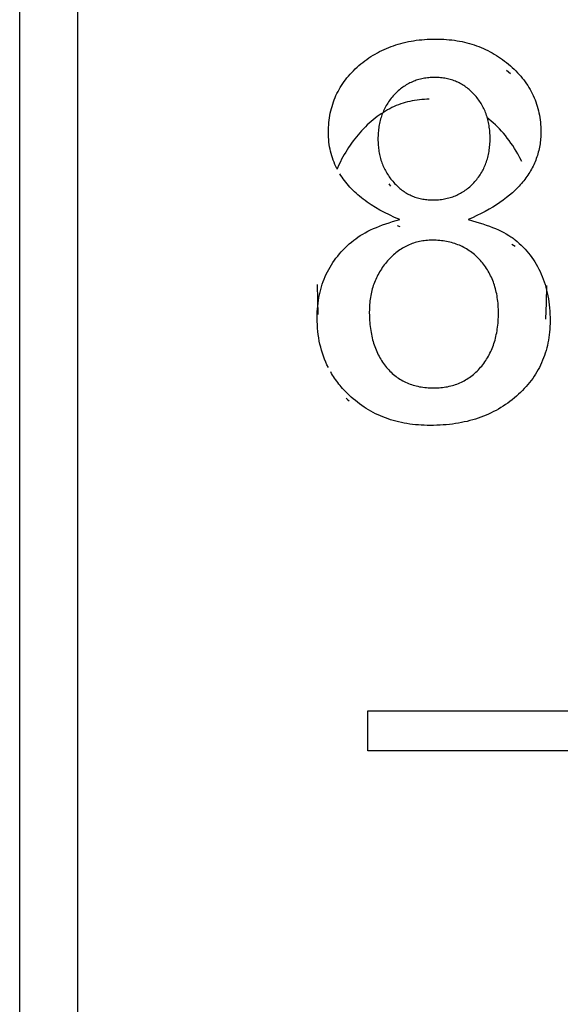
# Model space of a CAD drawing. Header units: millimetres. Extents: x -2637 to -1637, y 678 to 1678.
# Tile 231 of 256: x -2124.02 to -2121.22, y 1432.47 to 1437.57. Entities that reach past the tile are written whole.
import ezdxf

# ---------------------------------------------------------------- set-up
doc = ezdxf.new("R2010")
doc.units = ezdxf.units.MM
doc.layers.add('Make2D$B.SHOW mini', color=7, linetype='Continuous', true_color=0x000000)

msp = doc.modelspace()

# ---------------------------------------------------------------- linework, layer by layer
at = {"layer": 'Make2D$B.SHOW mini', "color": 18, "lineweight": -3, "true_color": 0x000000}
for points in [[(-2124.0173, 1410.5463), (-2124.0173, 1461.1519)], [(-2123.7173, 1401.1564), (-2123.7173, 1461.0548)], [(-2122.2636, 1437.3281), (-2122.2537, 1437.3365), (-2122.2436, 1437.3447), (-2122.2333, 1437.3525), (-2122.2229, 1437.3601), (-2122.2123, 1437.3675), (-2122.2015, 1437.3746), (-2122.1906, 1437.3814), (-2122.1795, 1437.388), (-2122.1683, 1437.3943), (-2122.1569, 1437.4003), (-2122.1454, 1437.4061), (-2122.1337, 1437.4116), (-2122.1218, 1437.4168), (-2122.1097, 1437.4218), (-2122.0976, 1437.4265), (-2122.0852, 1437.4309), (-2122.0727, 1437.4351), (-2122.06, 1437.439), (-2122.0472, 1437.4427), (-2122.0342, 1437.446), (-2122.021, 1437.4491), (-2122.0077, 1437.452), (-2121.9943, 1437.4546), (-2121.9806, 1437.4569), (-2121.9668, 1437.4589), (-2121.9529, 1437.4607), (-2121.9388, 1437.4622), (-2121.9245, 1437.4634), (-2121.9101, 1437.4643), (-2121.8955, 1437.465), (-2121.8808, 1437.4654), (-2121.8659, 1437.4656)], [(-2121.8659, 1437.4656), (-2121.8517, 1437.4654), (-2121.8377, 1437.465), (-2121.8238, 1437.4643), (-2121.8101, 1437.4634), (-2121.7965, 1437.4622), (-2121.783, 1437.4607), (-2121.7697, 1437.4589), (-2121.7565, 1437.4568), (-2121.7434, 1437.4545), (-2121.7304, 1437.452), (-2121.7177, 1437.4491), (-2121.705, 1437.446), (-2121.6925, 1437.4426), (-2121.6801, 1437.4389), (-2121.6678, 1437.435), (-2121.6557, 1437.4308), (-2121.6437, 1437.4263), (-2121.6319, 1437.4215), (-2121.6201, 1437.4165), (-2121.6086, 1437.4112), (-2121.5971, 1437.4057), (-2121.5858, 1437.3999), (-2121.5746, 1437.3938), (-2121.5636, 1437.3874), (-2121.5527, 1437.3808), (-2121.542, 1437.3739), (-2121.5313, 1437.3667), (-2121.5208, 1437.3593), (-2121.5105, 1437.3516), (-2121.5003, 1437.3436), (-2121.4902, 1437.3353), (-2121.4802, 1437.3268)], [(-2122.4211, 1436.9827), (-2122.4209, 1436.9956), (-2122.4205, 1437.0084), (-2122.4197, 1437.0211), (-2122.4186, 1437.0336), (-2122.4173, 1437.046), (-2122.4156, 1437.0583), (-2122.4136, 1437.0704), (-2122.4114, 1437.0823), (-2122.4088, 1437.0942), (-2122.4059, 1437.1059), (-2122.4027, 1437.1174), (-2122.3992, 1437.1289), (-2122.3954, 1437.1401), (-2122.3913, 1437.1513), (-2122.3868, 1437.1623), (-2122.3821, 1437.1732), (-2122.377, 1437.1839), (-2122.3717, 1437.1945), (-2122.366, 1437.2049), (-2122.36, 1437.2152), (-2122.3537, 1437.2254), (-2122.3471, 1437.2355), (-2122.3402, 1437.2453), (-2122.3329, 1437.2551), (-2122.3254, 1437.2647), (-2122.3175, 1437.2742), (-2122.3093, 1437.2835), (-2122.3008, 1437.2927), (-2122.292, 1437.3018), (-2122.2829, 1437.3107), (-2122.2734, 1437.3195), (-2122.2636, 1437.3281)], [(-2121.4802, 1437.3268), (-2121.4706, 1437.3182), (-2121.4613, 1437.3094), (-2121.4522, 1437.3005), (-2121.4435, 1437.2915), (-2121.435, 1437.2823), (-2121.4269, 1437.273), (-2121.4191, 1437.2636), (-2121.4116, 1437.254), (-2121.4043, 1437.2443), (-2121.3974, 1437.2345), (-2121.3908, 1437.2245), (-2121.3845, 1437.2145), (-2121.3785, 1437.2043), (-2121.3728, 1437.1939), (-2121.3674, 1437.1834), (-2121.3624, 1437.1728), (-2121.3576, 1437.1621), (-2121.3531, 1437.1512), (-2121.349, 1437.1402), (-2121.3451, 1437.1291), (-2121.3416, 1437.1178), (-2121.3383, 1437.1065), (-2121.3354, 1437.0949), (-2121.3328, 1437.0833), (-2121.3305, 1437.0715), (-2121.3284, 1437.0596), (-2121.3267, 1437.0476), (-2121.3254, 1437.0354), (-2121.3243, 1437.0231), (-2121.3235, 1437.0107), (-2121.323, 1436.9981), (-2121.3229, 1436.9854)], [(-2121.8713, 1437.2668), (-2121.8791, 1437.2668), (-2121.8869, 1437.2665), (-2121.8945, 1437.266), (-2121.9021, 1437.2654), (-2121.9097, 1437.2646), (-2121.9171, 1437.2637), (-2121.9244, 1437.2625), (-2121.9317, 1437.2612), (-2121.9389, 1437.2597), (-2121.946, 1437.258), (-2121.953, 1437.2562), (-2121.96, 1437.2541), (-2121.9668, 1437.2519), (-2121.9736, 1437.2495), (-2121.9803, 1437.247), (-2121.9869, 1437.2443), (-2121.9935, 1437.2413), (-2121.9999, 1437.2383), (-2122.0063, 1437.235), (-2122.0126, 1437.2316), (-2122.0188, 1437.228), (-2122.0249, 1437.2242), (-2122.031, 1437.2202), (-2122.0369, 1437.2161), (-2122.0428, 1437.2118), (-2122.0486, 1437.2073), (-2122.0543, 1437.2026), (-2122.0599, 1437.1978), (-2122.0654, 1437.1927), (-2122.0709, 1437.1875), (-2122.0763, 1437.1822), (-2122.0815, 1437.1766)], [(-2121.6672, 1437.1787), (-2121.6723, 1437.1841), (-2121.6774, 1437.1893), (-2121.6827, 1437.1943), (-2121.688, 1437.1992), (-2121.6934, 1437.2038), (-2121.6989, 1437.2084), (-2121.7045, 1437.2127), (-2121.7102, 1437.2169), (-2121.7159, 1437.221), (-2121.7217, 1437.2248), (-2121.7276, 1437.2285), (-2121.7336, 1437.2321), (-2121.7397, 1437.2354), (-2121.7459, 1437.2386), (-2121.7521, 1437.2417), (-2121.7584, 1437.2445), (-2121.7649, 1437.2472), (-2121.7713, 1437.2497), (-2121.7779, 1437.2521), (-2121.7846, 1437.2542), (-2121.7914, 1437.2562), (-2121.7982, 1437.2581), (-2121.8051, 1437.2597), (-2121.8121, 1437.2612), (-2121.8192, 1437.2625), (-2121.8264, 1437.2637), (-2121.8337, 1437.2646), (-2121.841, 1437.2654), (-2121.8485, 1437.2661), (-2121.856, 1437.2665), (-2121.8636, 1437.2668), (-2121.8713, 1437.2668)], [(-2121.4802, 1437.2857), (-2121.49, 1437.294), (-2121.4999, 1437.3021)], [(-2122.0815, 1437.1766), (-2122.0867, 1437.1709), (-2122.0918, 1437.1651), (-2122.0967, 1437.1591), (-2122.1014, 1437.1531), (-2122.1059, 1437.147), (-2122.1102, 1437.1408), (-2122.1144, 1437.1345), (-2122.1184, 1437.1281), (-2122.1223, 1437.1216), (-2122.126, 1437.1151), (-2122.1295, 1437.1084), (-2122.1328, 1437.1016), (-2122.136, 1437.0948), (-2122.139, 1437.0879), (-2122.1419, 1437.0808), (-2122.1445, 1437.0737), (-2122.147, 1437.0665), (-2122.1494, 1437.0592), (-2122.1516, 1437.0519), (-2122.1536, 1437.0444), (-2122.1554, 1437.0369), (-2122.1571, 1437.0292), (-2122.1587, 1437.0215), (-2122.16, 1437.0137), (-2122.1612, 1437.0058), (-2122.1623, 1436.9979), (-2122.1631, 1436.9898), (-2122.1639, 1436.9817), (-2122.1644, 1436.9735), (-2122.1648, 1436.9652), (-2122.1651, 1436.9568), (-2122.1651, 1436.9483)], [(-2121.5856, 1436.9511), (-2121.5857, 1436.9598), (-2121.5859, 1436.9684), (-2121.5863, 1436.9769), (-2121.5868, 1436.9853), (-2121.5876, 1436.9936), (-2121.5884, 1437.0018), (-2121.5895, 1437.0098), (-2121.5907, 1437.0178), (-2121.592, 1437.0257), (-2121.5935, 1437.0335), (-2121.5952, 1437.0411), (-2121.597, 1437.0487), (-2121.599, 1437.0562), (-2121.6012, 1437.0635), (-2121.6035, 1437.0708), (-2121.6059, 1437.0779), (-2121.6086, 1437.085), (-2121.6113, 1437.0919), (-2121.6143, 1437.0988), (-2121.6174, 1437.1055), (-2121.6207, 1437.1122), (-2121.6241, 1437.1187), (-2121.6277, 1437.1252), (-2121.6314, 1437.1315), (-2121.6353, 1437.1378), (-2121.6394, 1437.1439), (-2121.6436, 1437.15), (-2121.648, 1437.1559), (-2121.6526, 1437.1618), (-2121.6573, 1437.1675), (-2121.6621, 1437.1732), (-2121.6672, 1437.1787)], [(-2121.8997, 1437.154), (-2121.9126, 1437.1538), (-2121.9254, 1437.1533), (-2121.9381, 1437.1525), (-2121.9506, 1437.1513), (-2121.9631, 1437.1498), (-2121.9754, 1437.1479), (-2121.9877, 1437.1457), (-2121.9998, 1437.1432), (-2122.0118, 1437.1403), (-2122.0237, 1437.1371), (-2122.0355, 1437.1336), (-2122.0472, 1437.1297), (-2122.0588, 1437.1254), (-2122.0703, 1437.1209), (-2122.0817, 1437.116), (-2122.093, 1437.1107), (-2122.1041, 1437.1051), (-2122.1152, 1437.0992), (-2122.1262, 1437.0929), (-2122.137, 1437.0863), (-2122.1478, 1437.0794), (-2122.1584, 1437.0721), (-2122.169, 1437.0645), (-2122.1795, 1437.0565), (-2122.1898, 1437.0482), (-2122.2001, 1437.0396), (-2122.2102, 1437.0306), (-2122.2203, 1437.0213), (-2122.2302, 1437.0116), (-2122.2401, 1437.0016), (-2122.2498, 1436.9912), (-2122.2595, 1436.9806)], [(-2121.4421, 1436.8709), (-2121.4508, 1436.8857), (-2121.4596, 1436.9), (-2121.4687, 1436.914), (-2121.4779, 1436.9275), (-2121.4873, 1436.9407), (-2121.4969, 1436.9535), (-2121.5066, 1436.9658), (-2121.5166, 1436.9778), (-2121.5267, 1436.9894), (-2121.537, 1437.0006), (-2121.5475, 1437.0114), (-2121.5582, 1437.0218), (-2121.5691, 1437.0318), (-2121.5801, 1437.0414), (-2121.5914, 1437.0507), (-2121.6028, 1437.0595)], [(-2122.3777, 1436.7954), (-2122.383, 1436.8061), (-2122.3879, 1436.817), (-2122.3924, 1436.828), (-2122.3967, 1436.8391), (-2122.4006, 1436.8503), (-2122.4041, 1436.8617), (-2122.4074, 1436.8732), (-2122.4102, 1436.8848), (-2122.4128, 1436.8966), (-2122.415, 1436.9085), (-2122.4168, 1436.9205), (-2122.4184, 1436.9327), (-2122.4195, 1436.945), (-2122.4204, 1436.9574), (-2122.4209, 1436.97), (-2122.4211, 1436.9827)], [(-2122.2595, 1436.9806), (-2122.2682, 1436.9704), (-2122.2768, 1436.9601), (-2122.2852, 1436.9495), (-2122.2934, 1436.9387), (-2122.3015, 1436.9276), (-2122.3094, 1436.9163), (-2122.3171, 1436.9048), (-2122.3246, 1436.8931), (-2122.3319, 1436.8811), (-2122.3391, 1436.8689), (-2122.346, 1436.8564), (-2122.3528, 1436.8437), (-2122.3595, 1436.8308), (-2122.3659, 1436.8177), (-2122.3783, 1436.7907)], [(-2121.3229, 1436.9854), (-2121.323, 1436.9763), (-2121.3233, 1436.9673), (-2121.3237, 1436.9583), (-2121.3244, 1436.9494), (-2121.3252, 1436.9405), (-2121.3262, 1436.9317), (-2121.3274, 1436.923), (-2121.3288, 1436.9143), (-2121.3304, 1436.9057), (-2121.3321, 1436.8972), (-2121.334, 1436.8887), (-2121.3362, 1436.8803), (-2121.3385, 1436.8719), (-2121.3409, 1436.8636), (-2121.3436, 1436.8554), (-2121.3465, 1436.8473), (-2121.3495, 1436.8392), (-2121.3527, 1436.8312), (-2121.3561, 1436.8232), (-2121.3597, 1436.8153), (-2121.3635, 1436.8075), (-2121.3675, 1436.7997), (-2121.3716, 1436.792), (-2121.3759, 1436.7843), (-2121.3805, 1436.7768), (-2121.3851, 1436.7692), (-2121.39, 1436.7618), (-2121.3951, 1436.7544), (-2121.4003, 1436.7471), (-2121.4058, 1436.7398), (-2121.4114, 1436.7326), (-2121.4172, 1436.7255), (-2121.4231, 1436.7184), (-2121.4293, 1436.7114), (-2121.4357, 1436.7045), (-2121.4422, 1436.6976), (-2121.4489, 1436.6908), (-2121.4558, 1436.6841), (-2121.4629, 1436.6774), (-2121.4701, 1436.6708), (-2121.4852, 1436.6577), (-2121.501, 1436.645), (-2121.5175, 1436.6324), (-2121.5348, 1436.6202), (-2121.5528, 1436.6082), (-2121.5716, 1436.5964), (-2121.591, 1436.5849), (-2121.6112, 1436.5737), (-2121.6322, 1436.5627), (-2121.6538, 1436.552), (-2121.6762, 1436.5415), (-2121.6993, 1436.5313)], [(-2122.1651, 1436.9483), (-2122.1651, 1436.94), (-2122.1648, 1436.9317), (-2122.1644, 1436.9236), (-2122.1639, 1436.9155), (-2122.1631, 1436.9075), (-2122.1623, 1436.8996), (-2122.1612, 1436.8918), (-2122.1601, 1436.8841), (-2122.1587, 1436.8765), (-2122.1572, 1436.8689), (-2122.1555, 1436.8615), (-2122.1537, 1436.8541), (-2122.1517, 1436.8468), (-2122.1496, 1436.8396), (-2122.1473, 1436.8325), (-2122.1448, 1436.8254), (-2122.1422, 1436.8185), (-2122.1394, 1436.8116), (-2122.1365, 1436.8048), (-2122.1334, 1436.7981), (-2122.1301, 1436.7915), (-2122.1267, 1436.785), (-2122.1232, 1436.7785), (-2122.1194, 1436.7721), (-2122.1155, 1436.7659), (-2122.1115, 1436.7596), (-2122.1073, 1436.7535), (-2122.1029, 1436.7475), (-2122.0984, 1436.7415), (-2122.0937, 1436.7356), (-2122.0889, 1436.7298), (-2122.0839, 1436.7241)], [(-2121.6692, 1436.7224), (-2121.6641, 1436.7281), (-2121.6592, 1436.7338), (-2121.6544, 1436.7396), (-2121.6498, 1436.7455), (-2121.6453, 1436.7515), (-2121.641, 1436.7576), (-2121.6368, 1436.7638), (-2121.6329, 1436.7701), (-2121.629, 1436.7765), (-2121.6254, 1436.783), (-2121.6218, 1436.7896), (-2121.6185, 1436.7963), (-2121.6153, 1436.8031), (-2121.6123, 1436.81), (-2121.6094, 1436.8169), (-2121.6067, 1436.824), (-2121.6041, 1436.8312), (-2121.6018, 1436.8385), (-2121.5995, 1436.8459), (-2121.5975, 1436.8533), (-2121.5956, 1436.8609), (-2121.5939, 1436.8686), (-2121.5923, 1436.8764), (-2121.5909, 1436.8843), (-2121.5896, 1436.8923), (-2121.5886, 1436.9004), (-2121.5877, 1436.9086), (-2121.5869, 1436.9169), (-2121.5863, 1436.9253), (-2121.5859, 1436.9338), (-2121.5857, 1436.9424), (-2121.5856, 1436.9511)], [(-2121.4208, 1436.8315), (-2121.4313, 1436.8515), (-2121.4421, 1436.8709)], [(-2122.0527, 1436.5313), (-2122.08, 1436.5431), (-2122.1061, 1436.5554), (-2122.1313, 1436.568), (-2122.1553, 1436.581), (-2122.1783, 1436.5944), (-2122.2003, 1436.6083), (-2122.2109, 1436.6153), (-2122.2212, 1436.6225), (-2122.2313, 1436.6297), (-2122.2411, 1436.6371), (-2122.2507, 1436.6445), (-2122.2599, 1436.6521), (-2122.269, 1436.6597), (-2122.2777, 1436.6675), (-2122.2862, 1436.6754), (-2122.2945, 1436.6833), (-2122.3024, 1436.6914), (-2122.3102, 1436.6995), (-2122.3176, 1436.7078), (-2122.3248, 1436.7161), (-2122.3318, 1436.7246), (-2122.3384, 1436.7331), (-2122.3448, 1436.7418), (-2122.351, 1436.7505), (-2122.3569, 1436.7594), (-2122.3625, 1436.7683)], [(-2122.0992, 1436.7053), (-2122.1032, 1436.7106), (-2122.107, 1436.7159)], [(-2122.0839, 1436.7241), (-2122.0788, 1436.7185), (-2122.0736, 1436.7131), (-2122.0683, 1436.7079), (-2122.063, 1436.7028), (-2122.0576, 1436.698), (-2122.0521, 1436.6932), (-2122.0466, 1436.6887), (-2122.041, 1436.6844), (-2122.0353, 1436.6802), (-2122.0295, 1436.6762), (-2122.0237, 1436.6724), (-2122.0177, 1436.6688), (-2122.0117, 1436.6653), (-2122.0057, 1436.662), (-2121.9995, 1436.6589), (-2121.9933, 1436.656), (-2121.987, 1436.6532), (-2121.9807, 1436.6507), (-2121.9742, 1436.6483), (-2121.9677, 1436.646), (-2121.9611, 1436.644), (-2121.9545, 1436.6421), (-2121.9477, 1436.6404), (-2121.9409, 1436.6389), (-2121.934, 1436.6376), (-2121.927, 1436.6364), (-2121.9199, 1436.6355), (-2121.9128, 1436.6347), (-2121.9056, 1436.6341), (-2121.8983, 1436.6336), (-2121.8909, 1436.6333), (-2121.8835, 1436.6333)], [(-2121.8835, 1436.6333), (-2121.8754, 1436.6333), (-2121.8674, 1436.6336), (-2121.8595, 1436.634), (-2121.8517, 1436.6346), (-2121.844, 1436.6354), (-2121.8363, 1436.6363), (-2121.8288, 1436.6374), (-2121.8213, 1436.6387), (-2121.8139, 1436.6402), (-2121.8066, 1436.6418), (-2121.7994, 1436.6436), (-2121.7923, 1436.6456), (-2121.7853, 1436.6477), (-2121.7784, 1436.6501), (-2121.7715, 1436.6526), (-2121.7648, 1436.6552), (-2121.7581, 1436.6581), (-2121.7516, 1436.6611), (-2121.7451, 1436.6643), (-2121.7387, 1436.6677), (-2121.7324, 1436.6713), (-2121.7262, 1436.675), (-2121.7201, 1436.679), (-2121.7141, 1436.6831), (-2121.7081, 1436.6874), (-2121.7023, 1436.6918), (-2121.6965, 1436.6965), (-2121.6909, 1436.7013), (-2121.6853, 1436.7063), (-2121.6799, 1436.7115), (-2121.6745, 1436.7169), (-2121.6692, 1436.7224)], [(-2122.2906, 1436.4246), (-2122.2853, 1436.4287), (-2122.2798, 1436.4329), (-2122.2684, 1436.4409), (-2122.2564, 1436.4488), (-2122.2439, 1436.4564), (-2122.2309, 1436.4639), (-2122.2173, 1436.4711), (-2122.2032, 1436.4781), (-2122.1886, 1436.4849), (-2122.1734, 1436.4915), (-2122.1578, 1436.4978), (-2122.1415, 1436.504), (-2122.1248, 1436.5099), (-2122.1076, 1436.5156), (-2122.0898, 1436.521), (-2122.0715, 1436.5263), (-2122.0527, 1436.5313)], [(-2122.0658, 1436.501), (-2122.0527, 1436.4955)], [(-2121.6993, 1436.5313), (-2121.66, 1436.5206), (-2121.6413, 1436.5151), (-2121.6232, 1436.5093), (-2121.6057, 1436.5034), (-2121.5889, 1436.4973), (-2121.5728, 1436.4911), (-2121.5572, 1436.4847), (-2121.5424, 1436.4781), (-2121.5281, 1436.4713), (-2121.5146, 1436.4643), (-2121.5016, 1436.4572), (-2121.4893, 1436.4499), (-2121.4834, 1436.4461), (-2121.4777, 1436.4424), (-2121.4721, 1436.4386), (-2121.4667, 1436.4347), (-2121.4615, 1436.4308), (-2121.4564, 1436.4268)], [(-2122.4793, 1436.0234), (-2122.4791, 1436.039), (-2122.4786, 1436.0544), (-2122.4776, 1436.0695), (-2122.4764, 1436.0845), (-2122.4747, 1436.0993), (-2122.4727, 1436.1139), (-2122.4703, 1436.1283), (-2122.4676, 1436.1426), (-2122.4645, 1436.1566), (-2122.461, 1436.1704), (-2122.4571, 1436.184), (-2122.4529, 1436.1974), (-2122.4483, 1436.2107), (-2122.4434, 1436.2237), (-2122.438, 1436.2365), (-2122.4323, 1436.2492), (-2122.4263, 1436.2616), (-2122.4198, 1436.2739), (-2122.413, 1436.2859), (-2122.4059, 1436.2978), (-2122.3983, 1436.3094), (-2122.3904, 1436.3209), (-2122.3821, 1436.3321), (-2122.3734, 1436.3432), (-2122.3644, 1436.3541), (-2122.355, 1436.3647), (-2122.3452, 1436.3752), (-2122.335, 1436.3855), (-2122.3245, 1436.3955), (-2122.3136, 1436.4054), (-2122.3023, 1436.4151), (-2122.2906, 1436.4246)], [(-2121.8835, 1436.4252), (-2121.8921, 1436.425), (-2121.9006, 1436.4247), (-2121.909, 1436.4242), (-2121.9173, 1436.4235), (-2121.9256, 1436.4225), (-2121.9337, 1436.4214), (-2121.9418, 1436.42), (-2121.9498, 1436.4184), (-2121.9576, 1436.4167), (-2121.9655, 1436.4147), (-2121.9732, 1436.4125), (-2121.9808, 1436.41), (-2121.9884, 1436.4074), (-2121.9958, 1436.4046), (-2122.0032, 1436.4016), (-2122.0105, 1436.3983), (-2122.0177, 1436.3948), (-2122.0248, 1436.3912), (-2122.0318, 1436.3873), (-2122.0388, 1436.3832), (-2122.0456, 1436.3789), (-2122.0524, 1436.3744), (-2122.0591, 1436.3697), (-2122.0657, 1436.3648), (-2122.0722, 1436.3597), (-2122.0786, 1436.3543), (-2122.085, 1436.3488), (-2122.0912, 1436.343), (-2122.0974, 1436.337), (-2122.1035, 1436.3309), (-2122.1095, 1436.3245), (-2122.1154, 1436.3179)], [(-2121.6357, 1436.3203), (-2121.6416, 1436.3267), (-2121.6476, 1436.3329), (-2121.6537, 1436.3388), (-2121.66, 1436.3446), (-2121.6664, 1436.3502), (-2121.6729, 1436.3556), (-2121.6795, 1436.3608), (-2121.6862, 1436.3658), (-2121.6931, 1436.3706), (-2121.7, 1436.3752), (-2121.7071, 1436.3796), (-2121.7143, 1436.3838), (-2121.7217, 1436.3878), (-2121.7291, 1436.3916), (-2121.7367, 1436.3952), (-2121.7443, 1436.3986), (-2121.7521, 1436.4018), (-2121.7601, 1436.4048), (-2121.7681, 1436.4076), (-2121.7763, 1436.4102), (-2121.7846, 1436.4126), (-2121.793, 1436.4147), (-2121.8015, 1436.4167), (-2121.8101, 1436.4185), (-2121.8189, 1436.42), (-2121.8277, 1436.4214), (-2121.8367, 1436.4225), (-2121.8458, 1436.4235), (-2121.8551, 1436.4242), (-2121.8644, 1436.4247), (-2121.8739, 1436.425), (-2121.8835, 1436.4252)], [(-2121.4564, 1436.3917), (-2121.4643, 1436.3977), (-2121.4725, 1436.4036)], [(-2121.4564, 1436.4268), (-2121.4453, 1436.4178), (-2121.4346, 1436.4084), (-2121.4242, 1436.3988), (-2121.4142, 1436.3889), (-2121.4045, 1436.3788), (-2121.3952, 1436.3684), (-2121.3862, 1436.3577), (-2121.3775, 1436.3468), (-2121.3692, 1436.3356), (-2121.3613, 1436.3242), (-2121.3537, 1436.3125), (-2121.3464, 1436.3005), (-2121.3395, 1436.2883), (-2121.333, 1436.2758), (-2121.3268, 1436.2631), (-2121.321, 1436.2501), (-2121.3155, 1436.2369), (-2121.3103, 1436.2234), (-2121.3055, 1436.2097), (-2121.3011, 1436.1957), (-2121.297, 1436.1814), (-2121.2933, 1436.1669), (-2121.2899, 1436.1522), (-2121.2869, 1436.1372), (-2121.2842, 1436.1219), (-2121.2819, 1436.1064), (-2121.2799, 1436.0906), (-2121.2783, 1436.0746), (-2121.2771, 1436.0584), (-2121.2762, 1436.0419), (-2121.2757, 1436.0252), (-2121.2755, 1436.0082)], [(-2122.1154, 1436.3179), (-2122.1212, 1436.3111), (-2122.1269, 1436.3042), (-2122.1324, 1436.2972), (-2122.1376, 1436.2902), (-2122.1427, 1436.283), (-2122.1476, 1436.2758), (-2122.1523, 1436.2684), (-2122.1568, 1436.261), (-2122.1612, 1436.2535), (-2122.1653, 1436.2459), (-2122.1693, 1436.2381), (-2122.1731, 1436.2303), (-2122.1767, 1436.2224), (-2122.1801, 1436.2145), (-2122.1833, 1436.2064), (-2122.1863, 1436.1982), (-2122.1892, 1436.1899), (-2122.1919, 1436.1815), (-2122.1943, 1436.1731), (-2122.1966, 1436.1645), (-2122.1987, 1436.1558), (-2122.2007, 1436.1471), (-2122.2024, 1436.1382), (-2122.204, 1436.1292), (-2122.2053, 1436.1202), (-2122.2065, 1436.111), (-2122.2075, 1436.1017), (-2122.2084, 1436.0923), (-2122.209, 1436.0829), (-2122.2095, 1436.0733), (-2122.2097, 1436.0636), (-2122.2098, 1436.0538)], [(-2121.5422, 1436.0483), (-2121.5423, 1436.0587), (-2121.5426, 1436.069), (-2121.5431, 1436.0792), (-2121.5437, 1436.0893), (-2121.5445, 1436.0992), (-2121.5455, 1436.109), (-2121.5467, 1436.1187), (-2121.5481, 1436.1283), (-2121.5496, 1436.1377), (-2121.5514, 1436.1471), (-2121.5533, 1436.1563), (-2121.5554, 1436.1653), (-2121.5577, 1436.1743), (-2121.5601, 1436.1831), (-2121.5628, 1436.1918), (-2121.5656, 1436.2004), (-2121.5686, 1436.2088), (-2121.5718, 1436.2172), (-2121.5752, 1436.2254), (-2121.5787, 1436.2334), (-2121.5825, 1436.2414), (-2121.5864, 1436.2492), (-2121.5905, 1436.2569), (-2121.5948, 1436.2644), (-2121.5993, 1436.2719), (-2121.6039, 1436.2792), (-2121.6088, 1436.2864), (-2121.6138, 1436.2934), (-2121.619, 1436.3003), (-2121.6244, 1436.3071), (-2121.6299, 1436.3138), (-2121.6357, 1436.3203)], [(-2122.4793, 1436.1957), (-2122.4783, 1436.1171), (-2122.4753, 1436.0415)], [(-2121.2971, 1436.0172), (-2121.2931, 1436.1018), (-2121.2917, 1436.1902)], [(-2122.2098, 1436.0538), (-2122.2095, 1436.0315), (-2122.2084, 1436.0099), (-2122.2076, 1435.9992), (-2122.2067, 1435.9888), (-2122.2055, 1435.9784), (-2122.2042, 1435.9683), (-2122.2028, 1435.9582), (-2122.2011, 1435.9483), (-2122.1993, 1435.9386), (-2122.1973, 1435.929), (-2122.1951, 1435.9195), (-2122.1927, 1435.9102), (-2122.1902, 1435.901), (-2122.1875, 1435.892), (-2122.1846, 1435.8831), (-2122.1816, 1435.8744), (-2122.1784, 1435.8658), (-2122.175, 1435.8573), (-2122.1714, 1435.849), (-2122.1677, 1435.8409), (-2122.1638, 1435.8329), (-2122.1597, 1435.825), (-2122.1554, 1435.8173), (-2122.151, 1435.8097), (-2122.1464, 1435.8022), (-2122.1416, 1435.7949), (-2122.1367, 1435.7878), (-2122.1315, 1435.7808), (-2122.1262, 1435.7739), (-2122.1208, 1435.7672)], [(-2121.6344, 1435.7675), (-2121.6287, 1435.7742), (-2121.6233, 1435.781), (-2121.618, 1435.788), (-2121.6129, 1435.7951), (-2121.608, 1435.8023), (-2121.6032, 1435.8097), (-2121.5986, 1435.8172), (-2121.5943, 1435.8248), (-2121.59, 1435.8326), (-2121.586, 1435.8405), (-2121.5821, 1435.8486), (-2121.5784, 1435.8568), (-2121.5749, 1435.8651), (-2121.5716, 1435.8735), (-2121.5684, 1435.8821), (-2121.5654, 1435.8908), (-2121.5626, 1435.8997), (-2121.56, 1435.9087), (-2121.5576, 1435.9178), (-2121.5553, 1435.927), (-2121.5532, 1435.9364), (-2121.5513, 1435.9459), (-2121.5496, 1435.9556), (-2121.5481, 1435.9653), (-2121.5467, 1435.9753), (-2121.5455, 1435.9853), (-2121.5445, 1435.9955), (-2121.5437, 1436.0058), (-2121.5431, 1436.0162), (-2121.5426, 1436.0268), (-2121.5422, 1436.0483)], [(-2122.4216, 1435.7658), (-2122.4286, 1435.7802), (-2122.4351, 1435.7947), (-2122.4413, 1435.8095), (-2122.4469, 1435.8246), (-2122.4521, 1435.8399), (-2122.4568, 1435.8554), (-2122.4611, 1435.8711), (-2122.4649, 1435.8871), (-2122.4683, 1435.9033), (-2122.4712, 1435.9198), (-2122.4737, 1435.9364), (-2122.4757, 1435.9534), (-2122.4773, 1435.9705), (-2122.4784, 1435.9879), (-2122.4791, 1436.0055), (-2122.4793, 1436.0234)], [(-2121.2755, 1436.0082), (-2121.2757, 1435.9934), (-2121.2762, 1435.9787), (-2121.277, 1435.9642), (-2121.2782, 1435.9499), (-2121.2798, 1435.9358), (-2121.2816, 1435.9218), (-2121.2838, 1435.908), (-2121.2864, 1435.8944), (-2121.2893, 1435.8809), (-2121.2925, 1435.8676), (-2121.2961, 1435.8545), (-2121.3, 1435.8415), (-2121.3042, 1435.8287), (-2121.3088, 1435.8161), (-2121.3138, 1435.8037), (-2121.319, 1435.7914), (-2121.3246, 1435.7793), (-2121.3306, 1435.7674), (-2121.3368, 1435.7556), (-2121.3435, 1435.744), (-2121.3504, 1435.7326), (-2121.3577, 1435.7214), (-2121.3653, 1435.7103), (-2121.3733, 1435.6994), (-2121.3816, 1435.6886), (-2121.3902, 1435.6781), (-2121.3992, 1435.6677), (-2121.4085, 1435.6575), (-2121.4182, 1435.6474), (-2121.4281, 1435.6375), (-2121.4385, 1435.6278), (-2121.4491, 1435.6183)], [(-2122.3141, 1435.6235), (-2122.3283, 1435.6374), (-2122.3418, 1435.6516), (-2122.3483, 1435.6588), (-2122.3547, 1435.6661), (-2122.3609, 1435.6735), (-2122.3669, 1435.681), (-2122.3728, 1435.6885), (-2122.3785, 1435.6962), (-2122.3841, 1435.7039), (-2122.3895, 1435.7116), (-2122.3947, 1435.7195), (-2122.3998, 1435.7274), (-2122.4047, 1435.7355), (-2122.4095, 1435.7436)], [(-2122.1208, 1435.7672), (-2122.1151, 1435.7606), (-2122.1093, 1435.7542), (-2122.1034, 1435.748), (-2122.0973, 1435.7421), (-2122.0911, 1435.7363), (-2122.0848, 1435.7308), (-2122.0784, 1435.7255), (-2122.0718, 1435.7203), (-2122.0652, 1435.7155), (-2122.0584, 1435.7108), (-2122.0514, 1435.7063), (-2122.0444, 1435.7021), (-2122.0372, 1435.698), (-2122.0299, 1435.6942), (-2122.0224, 1435.6906), (-2122.0149, 1435.6872), (-2122.0072, 1435.684), (-2121.9994, 1435.681), (-2121.9914, 1435.6782), (-2121.9834, 1435.6756), (-2121.9752, 1435.6733), (-2121.9669, 1435.6711), (-2121.9584, 1435.6692), (-2121.9498, 1435.6674), (-2121.9411, 1435.6659), (-2121.9323, 1435.6646), (-2121.9234, 1435.6634), (-2121.9143, 1435.6625), (-2121.9051, 1435.6618), (-2121.8958, 1435.6613), (-2121.8863, 1435.661), (-2121.8767, 1435.6609)], [(-2121.8767, 1435.6609), (-2121.8674, 1435.661), (-2121.8582, 1435.6613), (-2121.8491, 1435.6618), (-2121.8401, 1435.6625), (-2121.8312, 1435.6634), (-2121.8225, 1435.6646), (-2121.8138, 1435.6659), (-2121.8053, 1435.6674), (-2121.7969, 1435.6692), (-2121.7886, 1435.6711), (-2121.7805, 1435.6733), (-2121.7724, 1435.6756), (-2121.7645, 1435.6782), (-2121.7566, 1435.681), (-2121.7489, 1435.684), (-2121.7413, 1435.6872), (-2121.7338, 1435.6906), (-2121.7264, 1435.6943), (-2121.7191, 1435.6981), (-2121.712, 1435.7021), (-2121.7049, 1435.7064), (-2121.698, 1435.7109), (-2121.6911, 1435.7156), (-2121.6844, 1435.7205), (-2121.6778, 1435.7256), (-2121.6713, 1435.731), (-2121.6649, 1435.7365), (-2121.6585, 1435.7423), (-2121.6523, 1435.7483), (-2121.6462, 1435.7545), (-2121.6403, 1435.7609), (-2121.6344, 1435.7675)], [(-2122.3293, 1435.6085), (-2122.3218, 1435.6011), (-2122.3141, 1435.5937)], [(-2121.8943, 1435.4669), (-2121.9101, 1435.4671), (-2121.9257, 1435.4675), (-2121.9411, 1435.4683), (-2121.9564, 1435.4693), (-2121.9715, 1435.4707), (-2121.9864, 1435.4723), (-2122.0011, 1435.4743), (-2122.0157, 1435.4766), (-2122.0301, 1435.4791), (-2122.0443, 1435.482), (-2122.0584, 1435.4852), (-2122.0722, 1435.4887), (-2122.0859, 1435.4925), (-2122.0995, 1435.4966), (-2122.1128, 1435.501), (-2122.126, 1435.5057), (-2122.1391, 1435.5107), (-2122.1519, 1435.5161), (-2122.1646, 1435.5217), (-2122.1771, 1435.5277), (-2122.1894, 1435.5339), (-2122.2016, 1435.5405), (-2122.2136, 1435.5474), (-2122.2255, 1435.5546), (-2122.2371, 1435.5621), (-2122.2486, 1435.5699), (-2122.2599, 1435.5781), (-2122.2711, 1435.5865), (-2122.2821, 1435.5953), (-2122.2929, 1435.6044), (-2122.3036, 1435.6138), (-2122.3141, 1435.6235)], [(-2121.4491, 1435.6183), (-2121.4601, 1435.6089), (-2121.4713, 1435.5999), (-2121.4826, 1435.5911), (-2121.4941, 1435.5827), (-2121.5059, 1435.5745), (-2121.5178, 1435.5666), (-2121.5299, 1435.5591), (-2121.5422, 1435.5518), (-2121.5546, 1435.5449), (-2121.5673, 1435.5382), (-2121.5801, 1435.5319), (-2121.5932, 1435.5258), (-2121.6064, 1435.52), (-2121.6198, 1435.5146), (-2121.6334, 1435.5094), (-2121.6472, 1435.5046), (-2121.6612, 1435.5), (-2121.6754, 1435.4957), (-2121.6898, 1435.4917), (-2121.7043, 1435.4881), (-2121.7191, 1435.4847), (-2121.734, 1435.4816), (-2121.7492, 1435.4788), (-2121.7645, 1435.4763), (-2121.7801, 1435.4741), (-2121.7958, 1435.4722), (-2121.8117, 1435.4706), (-2121.8279, 1435.4692), (-2121.8442, 1435.4682), (-2121.8607, 1435.4675), (-2121.8774, 1435.4671), (-2121.8943, 1435.4669)], [(-2122.2173, 1433.99), (-2120.2173, 1433.99)], [(-2122.2173, 1433.784), (-2122.2173, 1433.99)], [(-2120.2173, 1433.784), (-2122.2173, 1433.784)]]:
    msp.add_lwpolyline(points, dxfattribs=at)

doc.saveas('drawing.dxf')
